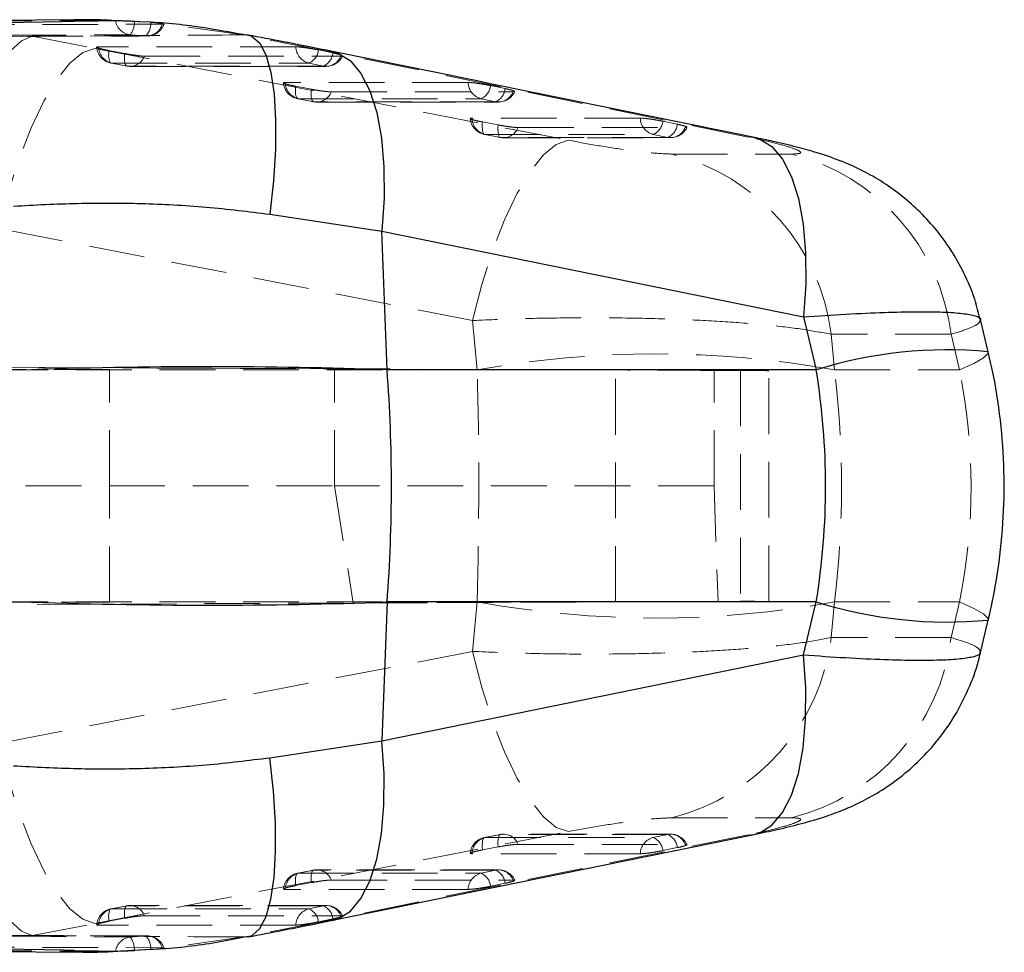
# Model space of a CAD drawing. Header units: millimetres. Extents: x 0 to 420, y 0 to 297.
# Tile 10 of 28: x 204 to 227, y 140 to 161. Entities that reach past the tile are written whole.
import ezdxf

# ---------------------------------------------------------------- set-up
doc = ezdxf.new("R2010")
doc.units = ezdxf.units.MM
doc.linetypes.add('HIDDEN', pattern=[1.905, 1.27, -0.635])

msp = doc.modelspace()

# ---------------------------------------------------------------- linework, layer by layer
at = {"color": 7, "linetype": 'Continuous', "lineweight": 25}
for p, q in [((205.6114, 161.3826), (200.8702, 161.3505)), ((205.6121, 161.3441), (205.3387, 161.3393)), ((206.9207, 161.3448), (206.7216, 161.3534)), ((207.0734, 161.3382), (206.9207, 161.3448)), ((207.339, 161.3268), (207.0734, 161.3382)), ((210.0659, 156.9538), (212.6194, 156.5684)), ((212.7372, 153.4045), (212.6194, 156.5684)), ((212.6194, 156.5684), (222.2241, 154.6108)), ((222.2241, 154.6108), (222.5117, 153.4045)), ((226.4307, 153.8183), (226.2556, 154.553)), ((222.5117, 153.4045), (212.7372, 153.4045)), ((212.7372, 148.117), (212.6194, 144.9531)), ((222.5117, 148.117), (212.7372, 148.117)), ((222.2241, 146.9107), (222.5117, 148.117)), ((226.2556, 146.9685), (226.4307, 147.7031)), ((212.6194, 144.9531), (222.2241, 146.9107)), ((210.0659, 144.5677), (212.6194, 144.9531)), ((200.8638, 140.1693), (205.6124, 140.139)), ((205.613, 140.1774), (205.3662, 140.1817)), ((206.7206, 140.1678), (206.9205, 140.1788)), ((206.9205, 140.1788), (207.0898, 140.1881)), ((207.0898, 140.1881), (207.343, 140.2019))]:
    msp.add_line(p, q, dxfattribs=at)
at = {"color": 8, "linetype": 'Continuous', "lineweight": 25}
for p, q in [((205.3387, 161.3393), (204.0198, 161.3161)), ((205.3662, 140.1817), (204.0198, 140.2054))]:
    msp.add_line(p, q, dxfattribs=at)
at = {"color": 7, "linetype": 'HIDDEN', "lineweight": 18}
for p, q in [((206.7068, 161.3634), (205.6121, 161.3441)), ((207.3536, 161.3264), (206.9808, 161.351)), ((209.4657, 161.0398), (207.5866, 161.3042)), ((207.6156, 161.2843), (207.6529, 161.2865)), ((206.8854, 161.0415), (207.2445, 161.0164)), ((211.3188, 160.6754), (209.4657, 161.0398)), ((209.4657, 161.0398), (209.5734, 161.0379)), ((204.6519, 161.0074), (206.0786, 160.7327)), ((206.3996, 160.6824), (206.7583, 160.6138)), ((211.5033, 160.628), (211.1726, 160.6965)), ((220.9226, 158.7179), (211.3188, 160.6754)), ((211.3188, 160.6754), (211.4926, 160.6605)), ((206.8162, 160.3296), (206.4575, 160.3982)), ((210.9545, 160.3975), (211.2852, 160.329)), ((210.654, 159.8691), (211.0127, 159.8005)), ((215.4254, 159.8154), (215.0948, 159.8839)), ((215.6029, 159.7417), (215.6413, 159.7458)), ((211.0706, 159.5163), (210.712, 159.5849)), ((214.8767, 159.5849), (215.2074, 159.5164)), ((214.9085, 159.0557), (215.2671, 158.9871)), ((219.3476, 159.003), (219.017, 159.0715)), ((215.325, 158.703), (214.9664, 158.7716)), ((218.799, 158.7725), (219.1296, 158.704)), ((220.9226, 158.7179), (221.0995, 158.7025)), ((219.2191, 158.3239), (221.9494, 158.3227)), ((214.6842, 154.5316), (203.8976, 156.6259)), ((214.7885, 153.4045), (214.6842, 154.5316)), ((225.5827, 154.2157), (222.8511, 154.2172)), ((222.8511, 154.2172), (222.9263, 153.4045)), ((225.7761, 153.4045), (225.5827, 154.2157)), ((220.1834, 153.3924), (166.7117, 153.6258)), ((166.712, 153.6273), (211.5401, 153.4316)), ((206.4169, 153.4107), (201.5075, 153.4107)), ((203.7449, 153.4045), (214.7885, 153.4045)), ((206.4169, 150.7607), (206.4169, 153.4107)), ((211.5401, 153.4316), (217.9369, 153.4033)), ((211.5401, 150.7607), (211.5401, 153.4316)), ((217.9369, 148.1181), (217.9369, 153.4033)), ((222.9263, 153.4045), (225.7761, 153.4045)), ((220.7832, 153.3899), (220.1834, 153.3924)), ((220.1834, 150.7607), (220.1834, 153.3924)), ((220.7832, 153.3899), (220.7832, 148.1316)), ((221.4291, 148.134), (221.4291, 153.3874)), ((166.4023, 150.7607), (211.5401, 150.7607)), ((206.4169, 148.1107), (206.4169, 150.7607)), ((211.5401, 150.7607), (211.965, 148.0918)), ((220.1834, 150.7607), (211.5401, 150.7607)), ((220.1834, 150.7607), (220.2746, 148.1295)), ((166.6656, 147.8955), (220.2746, 148.1295)), ((166.6659, 147.894), (211.965, 148.0918)), ((201.5075, 148.1107), (206.4169, 148.1107)), ((203.7449, 148.117), (214.7885, 148.117)), ((211.965, 148.0918), (217.9369, 148.1181)), ((214.7885, 148.117), (214.6842, 146.9899)), ((220.2746, 148.1295), (220.7832, 148.1316)), ((222.8511, 147.3043), (222.9263, 148.117)), ((222.9263, 148.117), (225.7761, 148.117)), ((225.7761, 148.117), (225.5827, 147.3058)), ((225.5827, 147.3058), (222.8511, 147.3043)), ((214.6842, 146.9899), (203.8976, 144.8956)), ((219.2191, 143.1976), (221.9494, 143.1988)), ((220.9226, 142.8036), (211.3188, 140.8461)), ((215.3158, 142.8182), (214.9571, 142.7497)), ((215.325, 142.8185), (214.9664, 142.7499)), ((219.1966, 142.8244), (215.3921, 142.8254)), ((218.799, 142.749), (219.1296, 142.8175)), ((220.9226, 142.8036), (221.0994, 142.819)), ((214.9085, 142.4658), (215.2671, 142.5344)), ((219.3476, 142.5185), (219.017, 142.45)), ((211.0614, 142.0049), (210.7027, 141.9363)), ((211.0706, 142.0052), (210.712, 141.9366)), ((215.2743, 142.012), (211.1376, 142.0121)), ((214.8767, 141.9366), (215.2074, 142.0051)), ((215.6029, 141.7798), (215.6413, 141.7757)), ((210.654, 141.6524), (211.0127, 141.721)), ((215.4254, 141.7061), (215.0948, 141.6376)), ((206.8069, 141.1916), (206.4483, 141.1231)), ((206.8162, 141.1919), (206.4575, 141.1233)), ((211.3521, 141.1994), (206.8831, 141.1988)), ((210.9545, 141.124), (211.2852, 141.1925)), ((206.3996, 140.8391), (206.7583, 140.9077)), ((211.3188, 140.8461), (209.4657, 140.4817)), ((211.5033, 140.8935), (211.1726, 140.825)), ((211.3188, 140.8461), (211.4926, 140.861)), ((204.6519, 140.5141), (206.0786, 140.7888)), ((207.2746, 140.507), (202.6378, 140.5243)), ((206.8854, 140.48), (207.2445, 140.5051)), ((209.4657, 140.4817), (207.5866, 140.2173)), ((209.4657, 140.4817), (209.5731, 140.4835)), ((206.7068, 140.1581), (205.613, 140.1774)), ((207.3536, 140.1951), (206.9808, 140.1705))]:
    msp.add_line(p, q, dxfattribs=at)
at = {"color": 7, "linetype": 'HIDDEN', "lineweight": 18, "flags": 128}
for points in [[(206.5514, 161.3659), (206.1925, 161.3641), (204.7468, 161.357), (201.9182, 161.3423)], [(202.9796, 161.2699), (203.3353, 161.2711), (204.7808, 161.2758), (207.6156, 161.2843)], [(202.2545, 161.0208), (202.6157, 161.0225), (204.0606, 161.0292), (206.8854, 161.0415)], [(207.2445, 161.0164), (206.8832, 161.015), (205.4383, 161.0097), (202.6103, 160.9986)], [(202.6436, 156.9005), (202.8479, 157.7178), (203.08, 158.4864), (203.3332, 159.1839), (203.6002, 159.7905), (203.8734, 160.2887), (204.1449, 160.6641), (204.4069, 160.906), (204.6519, 161.0074)], [(203.8976, 156.6259), (204.1101, 157.4468), (204.3553, 158.2184), (204.6263, 158.9181), (204.9151, 159.5258), (205.2134, 160.0237), (205.5125, 160.3974), (205.8037, 160.636), (206.0786, 160.7327)], [(206.0786, 160.7327), (215.5984, 158.8843), (216.8652, 158.6383)], [(210.6589, 160.7674), (210.2973, 160.7675), (208.851, 160.7677), (206.1619, 160.7681)], [(206.3996, 160.6824), (206.3953, 160.6214), (206.3945, 160.5652), (206.3972, 160.5152), (206.4034, 160.4728), (206.4127, 160.4391), (206.4251, 160.415), (206.4402, 160.4013), (206.4575, 160.3982)], [(206.8162, 160.3296), (206.7988, 160.3327), (206.7838, 160.3465), (206.7714, 160.3705), (206.762, 160.4042), (206.7559, 160.4466), (206.7532, 160.4966), (206.754, 160.5528), (206.7583, 160.6138)], [(206.4483, 160.3984), (206.6993, 160.3504), (206.8069, 160.3299)], [(206.4575, 160.3982), (206.8191, 160.3981), (208.2654, 160.3979), (210.9545, 160.3975)], [(207.2117, 160.5548), (207.5733, 160.5548), (209.0196, 160.5546), (211.6807, 160.5543)], [(211.2852, 160.329), (210.9236, 160.3291), (209.4773, 160.3293), (206.8162, 160.3296)], [(206.8831, 160.3227), (210.0114, 160.3223), (211.3521, 160.3221)], [(214.5811, 159.9548), (214.2195, 159.9548), (212.7732, 159.9548), (210.4164, 159.9548)], [(210.654, 159.8691), (210.6498, 159.8081), (210.649, 159.7519), (210.6517, 159.7019), (210.6578, 159.6595), (210.6672, 159.6258), (210.6796, 159.6018), (210.6946, 159.588), (210.712, 159.5849)], [(211.0706, 159.5163), (211.0533, 159.5194), (211.0382, 159.5332), (211.0258, 159.5572), (211.0164, 159.5909), (211.0103, 159.6333), (211.0076, 159.6833), (211.0084, 159.7395), (211.0127, 159.8005)], [(211.4661, 159.7416), (211.8277, 159.7416), (213.274, 159.7416), (215.6029, 159.7417)], [(210.7027, 159.5852), (210.9538, 159.5372), (211.0614, 159.5166)], [(210.712, 159.5849), (211.0735, 159.5849), (212.5199, 159.5849), (214.8767, 159.5849)], [(215.2074, 159.5164), (214.8458, 159.5164), (213.3995, 159.5164), (211.0706, 159.5163)], [(211.1376, 159.5094), (214.0333, 159.5095), (215.2743, 159.5095)], [(218.5033, 159.1423), (218.1417, 159.1422), (216.6954, 159.1419), (214.6708, 159.1415)], [(214.9085, 159.0557), (214.9042, 158.9947), (214.9034, 158.9385), (214.9061, 158.8885), (214.9122, 158.8461), (214.9216, 158.8124), (214.934, 158.7884), (214.9491, 158.7747), (214.9664, 158.7716)], [(215.325, 158.703), (215.3077, 158.7061), (215.2926, 158.7198), (215.2802, 158.7439), (215.2709, 158.7775), (215.2647, 158.8199), (215.262, 158.8699), (215.2628, 158.9262), (215.2671, 158.9871)], [(215.7205, 158.9282), (216.0821, 158.9283), (217.5284, 158.9287), (219.5251, 158.9293)], [(214.6842, 154.5316), (214.8966, 155.3524), (215.1419, 156.1238), (215.4129, 156.8234), (215.7017, 157.431), (216, 157.9289), (216.2991, 158.3026), (216.5903, 158.5414), (216.8652, 158.6383)], [(214.9571, 158.7718), (215.2082, 158.7238), (215.3158, 158.7033)], [(214.9664, 158.7716), (215.328, 158.7716), (216.7743, 158.772), (218.799, 158.7725)], [(219.1296, 158.704), (218.768, 158.7039), (217.3217, 158.7035), (215.325, 158.703)], [(215.3921, 158.696), (218.0553, 158.6967), (219.1966, 158.697)], [(225.7761, 153.4045), (226.1047, 153.5529), (226.3218, 153.6779), (226.4238, 153.7773), (226.4307, 153.8184)], [(225.7761, 148.117), (226.1047, 147.9686), (226.3218, 147.8436), (226.4238, 147.7442), (226.4307, 147.7031)], [(214.6842, 146.9899), (214.8966, 146.1691), (215.1419, 145.3977), (215.4129, 144.6981), (215.7017, 144.0905), (216, 143.5926), (216.2991, 143.2188), (216.5903, 142.9801), (216.8652, 142.8832)], [(203.8976, 144.8956), (204.1101, 144.0747), (204.3553, 143.3031), (204.6263, 142.6034), (204.9151, 141.9957), (205.2134, 141.4978), (205.5125, 141.1241), (205.8037, 140.8855), (206.0786, 140.7888)], [(202.6436, 144.621), (202.8479, 143.8036), (203.08, 143.0351), (203.3332, 142.3376), (203.6002, 141.731), (203.8734, 141.2328), (204.1449, 140.8574), (204.4069, 140.6155), (204.6519, 140.5141)], [(206.0786, 140.7888), (215.5984, 142.6372), (216.8652, 142.8832)], [(214.9085, 142.4658), (214.9042, 142.5268), (214.9034, 142.583), (214.9061, 142.633), (214.9122, 142.6754), (214.9216, 142.7091), (214.934, 142.7331), (214.9491, 142.7468), (214.9664, 142.7499)], [(214.9664, 142.7499), (215.328, 142.7498), (216.7743, 142.7495), (218.799, 142.749)], [(215.325, 142.8185), (215.3077, 142.8154), (215.2926, 142.8017), (215.2802, 142.7776), (215.2709, 142.744), (215.2647, 142.7016), (215.262, 142.6516), (215.2628, 142.5953), (215.2671, 142.5344)], [(219.1296, 142.8175), (218.768, 142.8176), (217.3217, 142.818), (215.325, 142.8185)], [(215.7205, 142.5933), (216.0821, 142.5932), (217.5284, 142.5928), (219.5251, 142.5922)], [(218.5033, 142.3792), (218.1417, 142.3792), (216.6954, 142.3796), (214.6708, 142.38)], [(211.0706, 142.0052), (211.0533, 142.0021), (211.0382, 141.9883), (211.0258, 141.9643), (211.0164, 141.9306), (211.0103, 141.8882), (211.0076, 141.8382), (211.0084, 141.7819), (211.0127, 141.721)], [(215.2074, 142.0051), (214.8458, 142.0051), (213.3995, 142.0051), (211.0706, 142.0052)], [(210.654, 141.6524), (210.6498, 141.7134), (210.649, 141.7696), (210.6517, 141.8196), (210.6578, 141.862), (210.6672, 141.8957), (210.6796, 141.9197), (210.6946, 141.9335), (210.712, 141.9366)], [(210.712, 141.9366), (211.0735, 141.9366), (212.5199, 141.9366), (214.8767, 141.9366)], [(211.4661, 141.7799), (211.8277, 141.7799), (213.274, 141.7799), (215.6029, 141.7798)], [(214.5811, 141.5667), (214.2195, 141.5667), (212.7732, 141.5667), (210.4164, 141.5667)], [(206.3996, 140.8391), (206.3953, 140.9001), (206.3945, 140.9563), (206.3972, 141.0063), (206.4034, 141.0487), (206.4127, 141.0824), (206.4251, 141.1065), (206.4402, 141.1202), (206.4575, 141.1233)], [(206.4575, 141.1233), (206.8191, 141.1234), (208.2654, 141.1236), (210.9545, 141.124)], [(206.8162, 141.1919), (206.7988, 141.1888), (206.7838, 141.175), (206.7714, 141.151), (206.762, 141.1173), (206.7559, 141.0749), (206.7532, 141.0249), (206.754, 140.9686), (206.7583, 140.9077)], [(211.2852, 141.1925), (210.9236, 141.1924), (209.4773, 141.1922), (206.8162, 141.1919)], [(207.2117, 140.9667), (207.5733, 140.9667), (209.0196, 140.9669), (211.6807, 140.9672)], [(210.6589, 140.7541), (210.2973, 140.754), (208.851, 140.7538), (206.1619, 140.7534)], [(202.2545, 140.5007), (202.6157, 140.499), (204.0606, 140.4923), (206.8854, 140.48)], [(207.2445, 140.5051), (206.8832, 140.5064), (205.4383, 140.5118), (202.6103, 140.5229)], [(206.5514, 140.1556), (206.1925, 140.1574), (204.7468, 140.1645), (201.9182, 140.1792)], [(202.9796, 140.2516), (203.3353, 140.2504), (204.7808, 140.2457), (207.6156, 140.2372)]]:
    msp.add_lwpolyline(points, dxfattribs=at)
at = {"color": 8, "linetype": 'Continuous', "lineweight": 25, "flags": 128}
for points in [[(209.5734, 161.0379), (209.6651, 161.0065), (209.8386, 160.849), (209.9817, 160.5713), (210.091, 160.1804), (210.1636, 159.686), (210.1978, 159.1006), (210.1926, 158.4388), (210.1483, 157.7172), (210.0659, 156.9538)], [(211.4926, 160.6605), (211.6232, 160.6224), (211.8999, 160.4497), (212.1422, 160.1615), (212.3443, 159.7649), (212.5012, 159.2694), (212.6092, 158.687), (212.6656, 158.0319), (212.669, 157.32), (212.6194, 156.5684)], [(221.0995, 158.7025), (221.227, 158.665), (221.5038, 158.4924), (221.7463, 158.2043), (221.9485, 157.8077), (222.1055, 157.3122), (222.2136, 156.7297), (222.2701, 156.0745), (222.2736, 155.3625), (222.2241, 154.6108)], [(221.0994, 142.819), (221.227, 142.8565), (221.5038, 143.0291), (221.7463, 143.3172), (221.9485, 143.7138), (222.1055, 144.2093), (222.2136, 144.7918), (222.2701, 145.447), (222.2736, 146.159), (222.2241, 146.9107)], [(211.4926, 140.861), (211.6232, 140.8991), (211.8999, 141.0718), (212.1422, 141.3599), (212.3443, 141.7566), (212.5012, 142.2521), (212.6092, 142.8345), (212.6656, 143.4896), (212.669, 144.2015), (212.6194, 144.9531)], [(209.5731, 140.4835), (209.6651, 140.515), (209.8386, 140.6725), (209.9817, 140.9502), (210.091, 141.3411), (210.1636, 141.8355), (210.1978, 142.4209), (210.1926, 143.0827), (210.1483, 143.8043), (210.0659, 144.5677)]]:
    msp.add_lwpolyline(points, dxfattribs=at)
at = {"color": 7, "linetype": 'Continuous', "lineweight": 25, "flags": 128}
msp.add_lwpolyline([(211.4959, 140.8616), (213.8069, 141.3328), (221.0999, 142.8188)], dxfattribs=at)
at = {"color": 7, "linetype": 'HIDDEN', "lineweight": 18}
for centre, radius, start, end in [((206.9275, 161.419), 0.3798, 188.0357, 263.63276), ((206.5249, 161.3221), 0.4568, 322.10349, 3.6316), ((206.9171, 161.3058), 0.437, 318.5193, 2.69946), ((207.2638, 161.3805), 0.3647, 266.95641, 344.70603), ((207.2732, 161.4211), 0.406, 270.20271, 340.66925), ((206.5245, 160.7972), 0.406, 185.56156, 259.17831), ((206.5547, 160.7789), 0.3929, 181.57718, 255.67888), ((211.0517, 160.7783), 0.3929, 181.58294, 255.68676), ((210.8099, 160.7321), 0.3645, 293.38819, 354.3952), ((211.1405, 160.6636), 0.3645, 293.38862, 354.39527), ((206.8785, 160.68), 0.3559, 259.90573, 339.41514), ((211.3475, 160.6794), 0.3559, 259.91434, 339.42256), ((211.3521, 160.7281), 0.406, 269.99278, 335.52752), ((206.8832, 160.7287), 0.406, 259.17827, 269.99248), ((210.7789, 159.9839), 0.406, 185.5621, 259.17762), ((210.8092, 159.9657), 0.393, 181.57809, 255.67742), ((214.9739, 159.9657), 0.3929, 181.58582, 255.68803), ((211.133, 159.8667), 0.3558, 259.90353, 339.41501), ((214.732, 159.9195), 0.3646, 293.39432, 354.39634), ((215.0626, 159.851), 0.3646, 293.39495, 354.39647), ((215.2697, 159.8668), 0.3559, 259.9152, 339.42508), ((215.2743, 159.9155), 0.406, 270.00168, 335.524), ((211.1376, 159.9154), 0.406, 259.17754, 270.00135), ((215.0334, 159.1706), 0.406, 185.56296, 259.17632), ((215.0636, 159.1523), 0.393, 181.57931, 255.67493), ((218.8961, 159.1532), 0.393, 181.59049, 255.69039), ((218.6541, 159.1071), 0.3646, 293.4037, 354.39853), ((215.3874, 159.0533), 0.3558, 259.89986, 339.41451), ((218.9848, 159.0386), 0.3646, 293.40473, 354.3988), ((219.1919, 159.0543), 0.3558, 259.91703, 339.42939), ((219.1965, 159.103), 0.406, 270.01526, 335.5092), ((215.392, 159.102), 0.406, 259.17616, 270.01492), ((218.0459, 153.627), 4.8413, 7.00263, 75.97587), ((220.7778, 153.6255), 4.8411, 7.00164, 75.99396), ((218.8574, 130.9552), 22.8151, 79.72678, 100.27322), ((218.8574, 170.5663), 22.8151, 259.72678, 280.27322), ((218.0459, 147.8945), 4.8413, 284.02413, 352.99737), ((220.7778, 147.8959), 4.8411, 284.00604, 352.99836), ((215.0334, 142.3509), 0.406, 100.82368, 174.52891), ((215.0636, 142.3692), 0.393, 104.32507, 178.42069), ((215.392, 142.4195), 0.406, 89.98508, 100.82384), ((215.3874, 142.4682), 0.3558, 20.58549, 100.10014), ((218.8961, 142.3683), 0.393, 104.30961, 178.40951), ((218.6541, 142.4144), 0.3646, 5.60147, 66.5963), ((219.1919, 142.4672), 0.3558, 20.57061, 100.08297), ((218.9848, 142.4829), 0.3646, 5.6012, 66.59527), ((219.1965, 142.4185), 0.406, 24.58076, 89.98474), ((211.1376, 141.6061), 0.406, 89.99865, 100.82246), ((211.133, 141.6548), 0.3558, 20.58499, 100.09647), ((215.2697, 141.6547), 0.3559, 20.57492, 100.0848), ((215.0626, 141.6705), 0.3646, 5.60353, 66.60505), ((215.2743, 141.606), 0.406, 24.55892, 89.99832), ((210.7789, 141.5375), 0.406, 100.82238, 174.52968), ((210.8092, 141.5558), 0.393, 104.32258, 178.42191), ((214.9739, 141.5558), 0.3929, 104.31197, 178.41418), ((214.732, 141.602), 0.3646, 5.60366, 66.60568), ((206.5245, 140.7243), 0.406, 100.82169, 174.53022), ((206.5547, 140.7426), 0.3929, 104.32112, 178.42282), ((206.8832, 140.7928), 0.406, 90.00752, 100.82173), ((206.8785, 140.8415), 0.3559, 20.58486, 100.09427), ((211.0517, 140.7432), 0.3929, 104.31324, 178.41706), ((210.8099, 140.7894), 0.3645, 5.6048, 66.61181), ((211.3475, 140.8421), 0.3559, 20.57744, 100.08566), ((211.1405, 140.8579), 0.3645, 5.60473, 66.61138), ((211.3521, 140.7934), 0.406, 24.55305, 90.00722), ((206.9275, 140.1025), 0.3798, 96.36724, 171.9643), ((206.5249, 140.1994), 0.4568, 356.3684, 37.89651), ((207.2638, 140.141), 0.3647, 15.29397, 93.04359), ((206.9171, 140.2157), 0.437, 357.30054, 41.4807), ((207.2732, 140.1004), 0.406, 19.18866, 89.79729)]:
    msp.add_arc(centre, radius, start, end, dxfattribs=at)
at = {"color": 8, "linetype": 'Continuous', "lineweight": 25}
for centre, radius, start, end in [((225.5002, 143.8676), 9.9942, 84.65781, 107.39921), ((225.5002, 157.6538), 9.9941, 252.60071, 275.34233)]:
    msp.add_arc(centre, radius, start, end, dxfattribs=at)
at = {"color": 7, "linetype": 'Continuous', "lineweight": 25}
msp.add_arc((177.4923, 150.7607), 35.3439, 355.71016, 4.28984, dxfattribs=at)
for centre, major_axis, ratio, start_param, end_param in [((204.958, 150.7607), (18.414, 0.5638), 0.144297, 1.1302233, 1.5984107), ((208.7082, 150.7607), (0, 15.225), 0.9206161, 4.5378561, 4.8869219), ((204.958, 150.7607), (18.414, -0.5638), 0.144297, 4.6847746, 5.152962)]:
    msp.add_ellipse(centre, major_axis=major_axis, ratio=ratio, start_param=start_param, end_param=end_param, dxfattribs=at)
at = {"color": 7, "linetype": 'HIDDEN', "lineweight": 18}
for centre, major_axis, ratio, start_param, end_param in [((212.4701, 150.7607), (0, 15.225), 0.1546237, 4.5378561, 4.8869219), ((215.3391, 153.414), (6.09, -0.0266), 0.0001215, 5.818466, 7.4132864), ((212.4701, 150.7607), (0, 15.225), 0.6973709, 4.5378561, 4.8869219), ((208.7082, 150.7607), (17.3312, 0), 0.8784745, 6.1086524, 6.4577182), ((215.3391, 148.1075), (6.09, 0.0266), 0.0001215, 5.1530842, 6.7479046)]:
    msp.add_ellipse(centre, major_axis=major_axis, ratio=ratio, start_param=start_param, end_param=end_param, dxfattribs=at)
for points, knots in [([(200.8712, 161.3084), (201.2002, 161.3232), (202.4839, 161.3808), (203.7272, 161.1666), (204.6519, 161.0074)], [0, 0, 0, 0, 0.2563171, 1, 1, 1, 1]), ([(206.7068, 161.3634), (206.6779, 161.3641), (206.6136, 161.3657), (206.5735, 161.3658), (206.5514, 161.3659)], [0, 0, 0, 0, 0.4504804, 1, 1, 1, 1]), ([(206.9808, 161.351), (206.9398, 161.3532), (206.8549, 161.3578), (206.7617, 161.3618), (206.715, 161.3631), (206.7068, 161.3634)], [0, 0, 0, 0, 0.4349743, 0.9007411, 1, 1, 1, 1]), ([(207.5866, 161.3042), (207.558, 161.3077), (207.5008, 161.3146), (207.4116, 161.322), (207.3615, 161.3258), (207.3536, 161.3264)], [0, 0, 0, 0, 0.4572711, 0.9144482, 1, 1, 1, 1]), ([(207.6516, 161.2888), (207.6525, 161.29), (207.6547, 161.293), (207.6218, 161.2991), (207.5921, 161.3034), (207.5866, 161.3042)], [0, 0, 0, 0, 0.3337134, 0.8749369, 1, 1, 1, 1]), ([(209.4657, 161.0398), (208.606, 161.0342), (207.0002, 161.0236), (205.3968, 161.0125), (204.6519, 161.0074)], [0, 0, 0, 0, 0.5353792, 1, 1, 1, 1]), ([(202.6378, 160.9974), (203.1745, 160.9996), (204.7201, 161.006), (206.2657, 161.0111), (207.2746, 161.0144)], [0, 0, 0, 0, 0.3472187, 1, 1, 1, 1]), ([(206.1619, 160.7681), (206.1465, 160.7673), (206.1151, 160.7658), (206.1208, 160.7537), (206.1674, 160.7355), (206.253, 160.7127), (206.3384, 160.6942), (206.3896, 160.6843), (206.3996, 160.6824)], [0, 0, 0, 0, 0.1858245, 0.3777929, 0.5697612, 0.7617294, 0.9536976, 1, 1, 1, 1]), ([(206.7583, 160.6138), (206.7897, 160.608), (206.8637, 160.5944), (206.9842, 160.5758), (207.1017, 160.5612), (207.1751, 160.5554), (207.2039, 160.555), (207.2117, 160.5548)], [0, 0, 0, 0, 0.1794606, 0.4229273, 0.6663942, 0.9098612, 1, 1, 1, 1]), ([(211.1726, 160.6965), (211.1389, 160.7032), (211.0644, 160.718), (210.9383, 160.7389), (210.814, 160.7559), (210.7164, 160.7658), (210.6764, 160.7669), (210.6589, 160.7674)], [0, 0, 0, 0, 0.1801781, 0.3974953, 0.6148127, 0.8321301, 1, 1, 1, 1]), ([(211.7178, 160.5617), (211.7184, 160.5643), (211.7197, 160.5704), (211.6708, 160.588), (211.5942, 160.6085), (211.5298, 160.6223), (211.5033, 160.628)], [0, 0, 0, 0, 0.21229392, 0.50399088, 0.79568781, 1, 1, 1, 1]), ([(211.6807, 160.5543), (211.681, 160.5543), (211.7008, 160.5543), (211.7101, 160.5564), (211.7193, 160.5585)], [0, 0, 0, 0, 0.0143263, 1, 1, 1, 1]), ([(210.4164, 159.9548), (210.399, 159.9544), (210.3738, 159.9538), (210.3786, 159.9478), (210.3801, 159.9459)], [0, 0, 0, 0, 0.6848071, 1, 1, 1, 1]), ([(210.382, 159.9395), (210.3947, 159.9338), (210.42, 159.9225), (210.508, 159.8994), (210.5928, 159.8809), (210.6441, 159.871), (210.654, 159.8691)], [0, 0, 0, 0, 0.3085271, 0.6170539, 0.9255808, 1, 1, 1, 1]), ([(215.0948, 159.8839), (215.0611, 159.8906), (214.9866, 159.9054), (214.8605, 159.9263), (214.7362, 159.9433), (214.6386, 159.9532), (214.5985, 159.9543), (214.5811, 159.9548)], [0, 0, 0, 0, 0.1801895, 0.3975052, 0.6148211, 0.832137, 1, 1, 1, 1]), ([(211.0127, 159.8005), (211.044, 159.7947), (211.118, 159.7811), (211.2385, 159.7625), (211.356, 159.748), (211.4294, 159.7421), (211.4583, 159.7417), (211.4661, 159.7416)], [0, 0, 0, 0, 0.1791965, 0.4226606, 0.6661251, 0.9095897, 1, 1, 1, 1]), ([(215.6399, 159.7492), (215.6405, 159.7517), (215.6422, 159.7577), (215.5939, 159.7751), (215.5174, 159.7957), (215.4525, 159.8096), (215.4254, 159.8154)], [0, 0, 0, 0, 0.20815194, 0.49982546, 0.79149893, 1, 1, 1, 1]), ([(214.6708, 159.1415), (214.6535, 159.1411), (214.6282, 159.1404), (214.633, 159.1344), (214.6345, 159.1325)], [0, 0, 0, 0, 0.6836355, 1, 1, 1, 1]), ([(214.6364, 159.1261), (214.649, 159.1205), (214.6743, 159.1092), (214.7622, 159.086), (214.8471, 159.0676), (214.8984, 159.0576), (214.9085, 159.0557)], [0, 0, 0, 0, 0.3083755, 0.6167505, 0.9251255, 1, 1, 1, 1]), ([(219.017, 159.0715), (218.9832, 159.0782), (218.9088, 159.093), (218.7827, 159.1139), (218.6584, 159.1309), (218.5607, 159.1408), (218.5207, 159.1418), (218.5033, 159.1423)], [0, 0, 0, 0, 0.1802062, 0.3975196, 0.6148333, 0.832147, 1, 1, 1, 1]), ([(215.2671, 158.9871), (215.2721, 158.9862), (215.3188, 158.9773), (215.4127, 158.9611), (215.5399, 158.9428), (215.6509, 158.9305), (215.6975, 158.929), (215.7205, 158.9282)], [0, 0, 0, 0, 0.0290844, 0.272689, 0.5162943, 0.7599003, 1, 1, 1, 1]), ([(219.5251, 158.9293), (219.5402, 158.93), (219.5714, 158.9315), (219.5668, 158.9434), (219.5208, 158.9614), (219.4432, 158.9824), (219.3765, 158.9968), (219.3476, 159.003)], [0, 0, 0, 0, 0.2010784, 0.4131642, 0.6252496, 0.837335, 1, 1, 1, 1]), ([(216.8652, 158.6383), (217.0934, 158.5959), (217.5504, 158.5109), (218.237, 158.4087), (218.8429, 158.3377), (219.0917, 158.3286), (219.2191, 158.3239)], [0, 0, 0, 0, 0.2534144, 0.5073706, 0.7476449, 1, 1, 1, 1]), ([(221.9494, 158.3227), (222.027, 158.3264), (222.1822, 158.3338), (222.1499, 158.3936), (221.9182, 158.4822), (221.5032, 158.5943), (221.1189, 158.6761), (220.9226, 158.7179)], [0, 0, 0, 0, 0.197326, 0.3948326, 0.589882, 0.7904984, 1, 1, 1, 1]), ([(222.8511, 154.2172), (222.6432, 154.2567), (222.2274, 154.3356), (221.3977, 154.4311), (220.4543, 154.5059), (219.4042, 154.5594), (218.2569, 154.5899), (217.0562, 154.5956), (215.848, 154.578), (215.0721, 154.547), (214.6842, 154.5316)], [0, 0, 0, 0, 0.1277827, 0.2555638, 0.3773006, 0.4990385, 0.6258611, 0.7526873, 0.8763418, 1, 1, 1, 1]), ([(226.2484, 154.5514), (226.243, 154.5224), (226.2319, 154.4626), (226.0086, 154.349), (225.7259, 154.2605), (225.5827, 154.2157)], [0, 0, 0, 0, 0.3170601, 0.6542822, 1, 1, 1, 1]), ([(222.8511, 147.3043), (222.6432, 147.2648), (222.2274, 147.1859), (221.3977, 147.0904), (220.4543, 147.0156), (219.4042, 146.9621), (218.2569, 146.9316), (217.0562, 146.9258), (215.848, 146.9435), (215.0721, 146.9744), (214.6842, 146.9899)], [0, 0, 0, 0, 0.1277827, 0.2555638, 0.3773006, 0.4990385, 0.6258611, 0.7526873, 0.8763418, 1, 1, 1, 1]), ([(226.2484, 146.9701), (226.243, 146.9991), (226.2319, 147.0589), (226.0086, 147.1725), (225.7259, 147.261), (225.5827, 147.3058)], [0, 0, 0, 0, 0.3170601, 0.6542822, 1, 1, 1, 1]), ([(216.8652, 142.8832), (217.0934, 142.9256), (217.5504, 143.0106), (218.237, 143.1128), (218.8429, 143.1838), (219.0917, 143.1929), (219.2191, 143.1976)], [0, 0, 0, 0, 0.25341443, 0.50737064, 0.74764486, 1, 1, 1, 1]), ([(221.9494, 143.1988), (222.027, 143.1951), (222.1822, 143.1877), (222.1499, 143.1279), (221.9182, 143.0393), (221.5032, 142.9271), (221.1189, 142.8454), (220.9226, 142.8036)], [0, 0, 0, 0, 0.197326, 0.3948326, 0.589882, 0.7904984, 1, 1, 1, 1]), ([(214.6708, 142.38), (214.6554, 142.3807), (214.624, 142.3823), (214.6296, 142.3944), (214.6761, 142.4126), (214.7617, 142.4354), (214.8471, 142.4539), (214.8984, 142.4639), (214.9085, 142.4658)], [0, 0, 0, 0, 0.1855065, 0.3774775, 0.5694482, 0.7614185, 0.9533889, 1, 1, 1, 1]), ([(215.2671, 142.5344), (215.2721, 142.5353), (215.3188, 142.5442), (215.4127, 142.5604), (215.5399, 142.5787), (215.6509, 142.591), (215.6975, 142.5925), (215.7205, 142.5933)], [0, 0, 0, 0, 0.0290844, 0.272689, 0.5162943, 0.7599003, 1, 1, 1, 1]), ([(219.017, 142.45), (218.9832, 142.4433), (218.9088, 142.4285), (218.7827, 142.4076), (218.6584, 142.3906), (218.5607, 142.3807), (218.5207, 142.3796), (218.5033, 142.3792)], [0, 0, 0, 0, 0.18020621, 0.3975196, 0.61483329, 0.83214703, 1, 1, 1, 1]), ([(219.5251, 142.5922), (219.5402, 142.5915), (219.5714, 142.59), (219.5668, 142.5781), (219.5208, 142.5601), (219.4432, 142.5391), (219.3765, 142.5247), (219.3476, 142.5185)], [0, 0, 0, 0, 0.2010784, 0.4131642, 0.6252496, 0.837335, 1, 1, 1, 1]), ([(211.0127, 141.721), (211.044, 141.7268), (211.118, 141.7404), (211.2385, 141.759), (211.356, 141.7735), (211.4294, 141.7794), (211.4583, 141.7798), (211.4661, 141.7799)], [0, 0, 0, 0, 0.1791965, 0.4226606, 0.6661251, 0.9095897, 1, 1, 1, 1]), ([(215.6399, 141.7723), (215.6406, 141.7698), (215.6423, 141.7638), (215.5939, 141.7464), (215.5174, 141.7258), (215.4525, 141.7119), (215.4254, 141.7061)], [0, 0, 0, 0, 0.2089109, 0.5003049, 0.7916988, 1, 1, 1, 1]), ([(210.4164, 141.5667), (210.4009, 141.5674), (210.3695, 141.5689), (210.3752, 141.581), (210.4218, 141.5992), (210.5075, 141.622), (210.5928, 141.6406), (210.6441, 141.6505), (210.654, 141.6524)], [0, 0, 0, 0, 0.1858174, 0.3777872, 0.5697567, 0.761726, 0.9536954, 1, 1, 1, 1]), ([(215.0948, 141.6376), (215.0611, 141.6309), (214.9866, 141.616), (214.8605, 141.5952), (214.7362, 141.5781), (214.6386, 141.5683), (214.5985, 141.5672), (214.5811, 141.5667)], [0, 0, 0, 0, 0.1801895, 0.3975052, 0.6148211, 0.832137, 1, 1, 1, 1]), ([(206.7583, 140.9077), (206.7897, 140.9135), (206.8637, 140.9271), (206.9842, 140.9457), (207.1017, 140.9603), (207.1751, 140.9661), (207.2039, 140.9665), (207.2117, 140.9667)], [0, 0, 0, 0, 0.1794606, 0.4229273, 0.6663942, 0.9098612, 1, 1, 1, 1]), ([(211.7178, 140.9598), (211.7184, 140.9572), (211.7198, 140.9511), (211.6708, 140.9335), (211.5942, 140.913), (211.5298, 140.8992), (211.5033, 140.8935)], [0, 0, 0, 0, 0.2130922, 0.5044935, 0.7958949, 1, 1, 1, 1]), ([(211.6807, 140.9672), (211.681, 140.9672), (211.7008, 140.9672), (211.7101, 140.9651), (211.7193, 140.963)], [0, 0, 0, 0, 0.0143263, 1, 1, 1, 1]), ([(206.1619, 140.7534), (206.1446, 140.7538), (206.1193, 140.7545), (206.1241, 140.7605), (206.1257, 140.7624)], [0, 0, 0, 0, 0.684691, 1, 1, 1, 1]), ([(206.1276, 140.7688), (206.1402, 140.7744), (206.1655, 140.7857), (206.2536, 140.8088), (206.3383, 140.8273), (206.3896, 140.8372), (206.3996, 140.8391)], [0, 0, 0, 0, 0.30852797, 0.61705574, 0.92558355, 1, 1, 1, 1]), ([(211.1726, 140.825), (211.1389, 140.8183), (211.0644, 140.8035), (210.9383, 140.7826), (210.814, 140.7656), (210.7164, 140.7557), (210.6764, 140.7546), (210.6589, 140.7541)], [0, 0, 0, 0, 0.1801781, 0.3974953, 0.6148127, 0.8321301, 1, 1, 1, 1]), ([(200.8649, 140.2132), (201.196, 140.1983), (202.4818, 140.1405), (203.7272, 140.3549), (204.6519, 140.5141)], [0, 0, 0, 0, 0.25754312, 1, 1, 1, 1]), ([(209.4657, 140.4817), (208.606, 140.4873), (207.0002, 140.4979), (205.3968, 140.509), (204.6519, 140.5141)], [0, 0, 0, 0, 0.5353792, 1, 1, 1, 1]), ([(206.9808, 140.1705), (206.9398, 140.1683), (206.8549, 140.1637), (206.7617, 140.1597), (206.715, 140.1584), (206.7068, 140.1581)], [0, 0, 0, 0, 0.4349743, 0.9007411, 1, 1, 1, 1]), ([(207.5866, 140.2173), (207.558, 140.2138), (207.5008, 140.2069), (207.4116, 140.1995), (207.3615, 140.1957), (207.3536, 140.1951)], [0, 0, 0, 0, 0.4572711, 0.9144482, 1, 1, 1, 1]), ([(207.6156, 140.2372), (207.6308, 140.2367), (207.662, 140.2358), (207.6564, 140.2293), (207.622, 140.2224), (207.5922, 140.2181), (207.5866, 140.2173)], [0, 0, 0, 0, 0.2976338, 0.6126143, 0.9272871, 1, 1, 1, 1]), ([(206.7068, 140.1581), (206.6779, 140.1574), (206.6136, 140.1558), (206.5735, 140.1557), (206.5514, 140.1556)], [0, 0, 0, 0, 0.4504804, 1, 1, 1, 1])]:
    msp.add_open_spline(points, degree=3, knots=knots, dxfattribs=at)
at = {"color": 7, "linetype": 'Continuous', "lineweight": 25}
for points, knots in [([(206.7216, 161.3534), (206.4941, 161.3667), (206.0343, 161.3934), (205.5718, 161.3784), (205.3381, 161.3709)], [0, 0, 0, 0, 0.49477094, 1, 1, 1, 1]), ([(209.5703, 161.0244), (209.2694, 161.0802), (208.5399, 161.2154), (207.7907, 161.3074), (207.344, 161.3266), (207.339, 161.3268)], [0, 0, 0, 0, 0.4095895, 0.9932847, 1, 1, 1, 1]), ([(211.4925, 160.6599), (211.121, 160.735), (210.4931, 160.8619), (209.838, 160.9861), (209.5706, 161.0369)], [0, 0, 0, 0, 0.5917544, 1, 1, 1, 1]), ([(221.0999, 158.7024), (221.0899, 158.7044), (217.8886, 159.3564), (214.6872, 160.0092), (211.4958, 160.6599)], [0, 0, 0, 0, 0.0031246, 1, 1, 1, 1]), ([(226.2469, 154.5509), (226.2088, 154.7069), (226.1197, 155.0713), (225.8895, 155.608), (225.5853, 156.1488), (225.2308, 156.6291), (224.842, 157.0476), (224.4311, 157.4032), (224.0132, 157.6963), (223.6092, 157.9265), (223.2319, 158.1029), (222.8757, 158.2419), (222.4917, 158.3681), (222.0556, 158.4883), (221.5842, 158.6015), (221.2427, 158.672), (221.0971, 158.702)], [0, 0, 0, 0, 0.0648318, 0.1515018, 0.2350459, 0.3154258, 0.392509, 0.4660727, 0.5357519, 0.6005448, 0.6576165, 0.7122389, 0.7718151, 0.8501911, 0.93612, 1, 1, 1, 1]), ([(204.2291, 157.138), (204.7139, 157.1637), (205.6834, 157.215), (207.1502, 157.2069), (208.6194, 157.1333), (209.5838, 157.0136), (210.0659, 156.9538)], [0, 0, 0, 0, 0.24613075, 0.49225165, 0.74612869, 1, 1, 1, 1]), ([(226.4307, 147.7031), (226.4942, 147.9947), (226.6417, 148.6728), (226.7693, 149.7552), (226.8082, 150.9376), (226.7379, 152.1144), (226.598, 153.0749), (226.4714, 153.6375), (226.4307, 153.8183)], [0, 0, 0, 0, 0.1450675, 0.3374546, 0.5288571, 0.7195228, 0.9098522, 1, 1, 1, 1]), ([(221.0991, 142.8193), (221.2766, 142.8565), (221.6556, 142.9357), (222.1919, 143.0678), (222.6904, 143.2128), (223.1575, 143.3857), (223.587, 143.5827), (224.0263, 143.8315), (224.488, 144.1604), (224.9403, 144.5678), (225.3581, 145.0484), (225.727, 145.5976), (226.0195, 146.2062), (226.1947, 146.6704), (226.2424, 146.9329), (226.2491, 146.97)], [0, 0, 0, 0, 0.0785196, 0.1676637, 0.2641834, 0.3355917, 0.394673, 0.4651893, 0.5435415, 0.6255014, 0.711712, 0.8009605, 0.8922051, 0.9847242, 1, 1, 1, 1]), ([(204.2291, 144.3835), (204.7139, 144.3578), (205.6834, 144.3065), (207.1502, 144.3146), (208.6194, 144.3882), (209.5838, 144.5079), (210.0659, 144.5677)], [0, 0, 0, 0, 0.24613075, 0.49225165, 0.74612869, 1, 1, 1, 1]), ([(209.5706, 140.4846), (209.8365, 140.535), (210.4916, 140.6593), (211.1195, 140.7862), (211.4926, 140.8616)], [0, 0, 0, 0, 0.4058593, 1, 1, 1, 1]), ([(207.343, 140.2019), (207.4356, 140.2066), (207.9724, 140.2337), (208.7192, 140.3291), (209.3595, 140.4571), (209.5701, 140.4992)], [0, 0, 0, 0, 0.1227925, 0.7115995, 1, 1, 1, 1]), ([(205.366, 140.1507), (205.6623, 140.1417), (206.1154, 140.1278), (206.565, 140.1575), (206.7206, 140.1678)], [0, 0, 0, 0, 0.65384229, 1, 1, 1, 1])]:
    msp.add_open_spline(points, degree=3, knots=knots, dxfattribs=at)
at = {"color": 8, "linetype": 'Continuous', "lineweight": 25}
for points in [[(222.2241, 154.6108), (222.55, 154.6334), (223.2099, 154.6792), (224.0704, 154.7182), (224.8177, 154.7348), (225.4148, 154.7266), (225.8707, 154.6953), (226.1469, 154.6392), (226.2712, 154.5898), (226.2502, 154.5543), (226.2484, 154.5514)], [(222.2241, 146.9107), (222.55, 146.8881), (223.2099, 146.8423), (224.0704, 146.8033), (224.8177, 146.7867), (225.4148, 146.7949), (225.8707, 146.8262), (226.1469, 146.8823), (226.2712, 146.9317), (226.2502, 146.9671), (226.2484, 146.9701)]]:
    msp.add_open_spline(points, degree=3, knots=[0, 0, 0, 0, 0.1416542, 0.2868806, 0.4256694, 0.567858, 0.7055061, 0.8465079, 0.9871075, 1, 1, 1, 1], dxfattribs=at)

doc.saveas('drawing.dxf')
